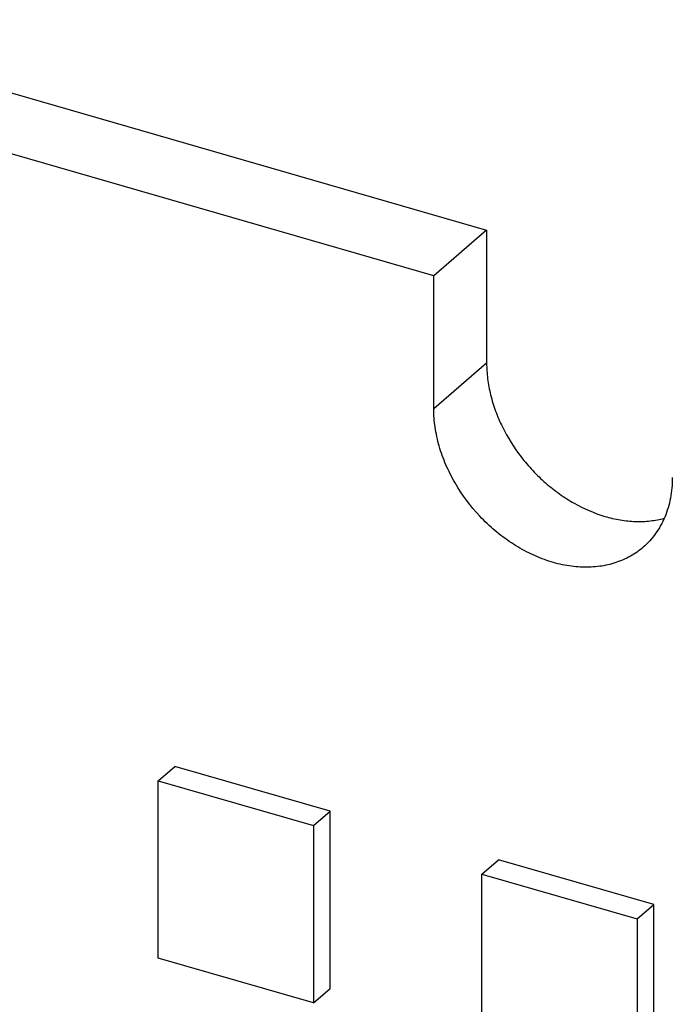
# Model space of a CAD drawing. Header units: millimetres. Extents: x 0 to 210, y 0 to 297.
# Tile 51 of 53: x 136.24 to 137.93, y 220.14 to 222.7. Entities that reach past the tile are written whole.
import ezdxf

# ---------------------------------------------------------------- set-up
doc = ezdxf.new("R2010")
doc.units = ezdxf.units.MM
doc.header["$LTSCALE"] = 19.36
doc.layers.get('0').update_dxf_attribs({"linetype": 'CONTINUOUS'})

msp = doc.modelspace()

# ---------------------------------------------------------------- linework, layer by layer
at = {"color": 7, "linetype": 'Continuous'}
for p, q in [((120.0346, 227.1848), (137.4562, 222.1557)), ((137.3187, 222.0366), (119.8971, 227.0658)), ((137.4562, 222.1557), (137.3187, 222.0366)), ((137.4562, 222.1557), (137.4562, 221.8093)), ((137.3187, 221.6902), (137.3187, 222.0366)), ((136.6017, 220.7213), (136.645, 220.7588)), ((137.0492, 220.6421), (136.645, 220.7588)), ((136.6017, 220.7213), (137.0059, 220.6046)), ((136.6017, 220.2594), (136.6017, 220.7213)), ((137.0059, 220.6046), (137.0492, 220.6421)), ((137.0492, 220.1803), (137.0492, 220.6421)), ((137.0059, 220.6046), (137.0059, 220.1427)), ((137.4437, 220.4782), (137.487, 220.5157)), ((137.8912, 220.3991), (137.487, 220.5157)), ((137.4437, 220.4782), (137.8478, 220.3616)), ((137.4437, 220.0163), (137.4437, 220.4782)), ((137.8478, 220.3616), (137.8912, 220.3991)), ((137.8912, 219.9372), (137.8912, 220.3991)), ((137.8478, 220.3616), (137.8478, 219.8997)), ((137.0059, 220.1427), (136.6017, 220.2594)), ((137.0059, 220.1427), (137.0492, 220.1803))]:
    msp.add_line(p, q, dxfattribs=at)
at = {"color": 9, "linetype": 'Continuous'}
msp.add_line((137.4562, 221.8093), (137.3187, 221.6902), dxfattribs=at)
at = {"color": 7, "linetype": 'Continuous'}
for points, knots in [([(137.4562, 221.8093), (137.4562, 221.7955), (137.458, 221.7676), (137.4659, 221.7257), (137.4789, 221.6838), (137.5028, 221.6282), (137.5356, 221.5759), (137.5757, 221.5289), (137.6091, 221.4966), (137.6452, 221.4681), (137.6953, 221.4362), (137.7488, 221.4128), (137.8034, 221.4), (137.8432, 221.3959), (137.8817, 221.3973), (137.9066, 221.402), (137.9185, 221.4052)], [0, 0, 0, 0, 0.059378, 0.120869, 0.184275, 0.24929, 0.382372, 0.449673, 0.516767, 0.583167, 0.648418, 0.773754, 0.833498, 0.89106, 0.946491, 1, 1, 1, 1]), ([(137.8636, 221.3297), (137.8584, 221.3253), (137.8477, 221.3169), (137.8303, 221.3059), (137.8117, 221.2967), (137.7854, 221.2866), (137.7499, 221.2786), (137.7051, 221.2765), (137.6586, 221.2819), (137.6115, 221.2946), (137.5648, 221.3143), (137.5197, 221.3405), (137.477, 221.3725), (137.4248, 221.4222), (137.3815, 221.4803), (137.3495, 221.5438), (137.3319, 221.5925), (137.3212, 221.6414), (137.3187, 221.6742), (137.3187, 221.6902)], [0, 0, 0, 0, 0.025931, 0.051977, 0.078249, 0.10485, 0.159338, 0.216066, 0.275341, 0.337216, 0.401513, 0.467863, 0.535752, 0.604561, 0.741994, 0.809487, 0.875277, 0.938887, 1, 1, 1, 1]), ([(137.9393, 221.511), (137.9393, 221.493), (137.937, 221.4663), (137.9287, 221.4322), (137.9202, 221.4082), (137.9094, 221.3858), (137.8963, 221.365), (137.8811, 221.3462), (137.8696, 221.335), (137.8636, 221.3297)], [0, 0, 0, 0, 0.265998, 0.394135, 0.519291, 0.641883, 0.76244, 0.881582, 1, 1, 1, 1])]:
    msp.add_open_spline(points, degree=3, knots=knots, dxfattribs=at)

doc.saveas('drawing.dxf')
